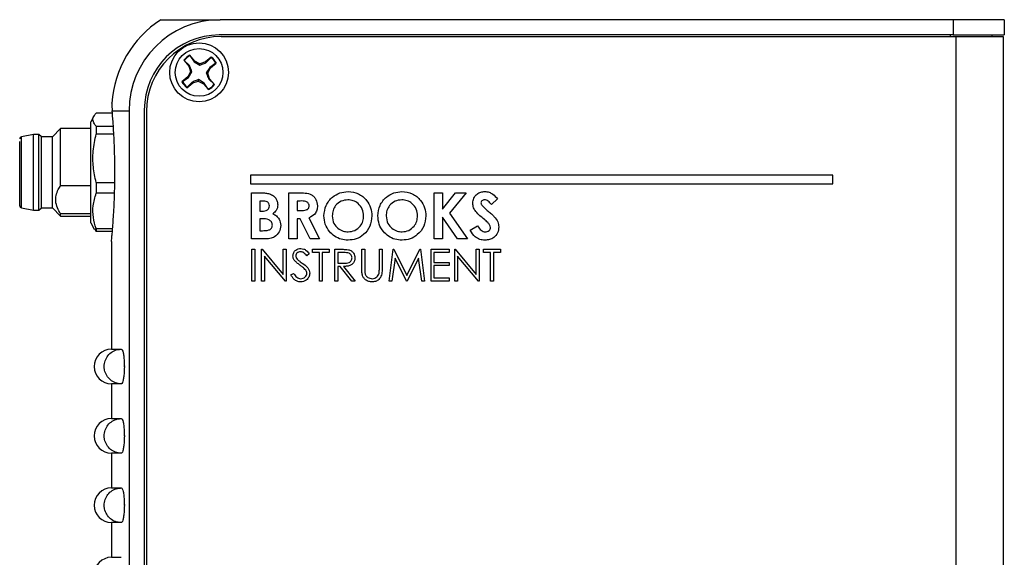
# Model space of a CAD drawing. Header units: inches. Extents: x 6 to 26.3, y 3.7 to 17.6.
# Tile 4 of 24: x 10.7 to 14.2, y 11.6 to 13.5. Entities that reach past the tile are written whole.
import ezdxf

# ---------------------------------------------------------------- set-up
doc = ezdxf.new("R2010")
doc.units = ezdxf.units.IN
doc.header["$LTSCALE"] = 2
doc.header["$MEASUREMENT"] = 0

msp = doc.modelspace()

# ---------------------------------------------------------------- linework, layer by layer
at = {"color": 7, "linetype": 'Continuous', "lineweight": 25}
for p, q in [((14.0638, 13.5344), (11.4208, 13.5344)), ((14.0638, 13.5344), (14.0638, 13.4794)), ((14.2488, 13.5344), (14.0638, 13.5344)), ((14.2488, 13.5344), (14.2488, 13.4794)), ((14.0638, 13.4794), (11.4178, 13.4794)), ((11.4254, 13.4736), (14.0744, 13.4736)), ((14.0638, 13.4794), (14.2488, 13.4794)), ((14.0744, 13.4736), (14.0744, 9.7426)), ((14.0744, 13.4736), (14.2444, 13.4736)), ((14.2038, 13.4794), (14.2038, 13.4736)), ((14.2444, 13.4736), (14.2444, 9.7426)), ((11.29, 13.3886), (11.3078, 13.3675)), ((11.2916, 13.3876), (11.29, 13.3886)), ((11.3107, 13.3691), (11.2916, 13.3876)), ((11.3124, 13.405), (11.3117, 13.4068)), ((11.3294, 13.3856), (11.3117, 13.4068)), ((11.3124, 13.405), (11.3273, 13.3831)), ((11.3273, 13.3831), (11.3294, 13.3856)), ((11.3481, 13.3759), (11.3294, 13.3856)), ((11.3893, 13.4), (11.3682, 13.3822)), ((11.3698, 13.3793), (11.3884, 13.3984)), ((11.3884, 13.3984), (11.3893, 13.4)), ((11.3107, 13.3691), (11.3078, 13.3675)), ((11.3078, 13.3675), (11.3141, 13.3474)), ((11.3273, 13.3831), (11.3477, 13.3706)), ((11.3477, 13.3706), (11.3481, 13.3759)), ((11.3682, 13.3822), (11.3481, 13.3759)), ((11.3698, 13.3793), (11.3682, 13.3822)), ((11.3838, 13.3627), (11.3714, 13.3424)), ((11.3767, 13.3419), (11.3864, 13.3606)), ((11.4058, 13.3776), (11.3838, 13.3627)), ((11.3838, 13.3627), (11.3864, 13.3606)), ((11.3864, 13.3606), (11.4075, 13.3783)), ((11.4058, 13.3776), (11.4075, 13.3783)), ((11.3044, 13.3287), (11.2833, 13.3109)), ((11.285, 13.3116), (11.3069, 13.3266)), ((11.3141, 13.3474), (11.3044, 13.3287)), ((11.3069, 13.3266), (11.3044, 13.3287)), ((11.3069, 13.3266), (11.3194, 13.3469)), ((11.3194, 13.3469), (11.3141, 13.3474)), ((11.3431, 13.3186), (11.3426, 13.3133)), ((11.3634, 13.3062), (11.3431, 13.3186)), ((11.3714, 13.3424), (11.3767, 13.3419)), ((11.383, 13.3218), (11.3767, 13.3419)), ((11.3801, 13.3202), (11.383, 13.3218)), ((11.3801, 13.3202), (11.3991, 13.3016)), ((11.4007, 13.3007), (11.383, 13.3218)), ((11.285, 13.3116), (11.2833, 13.3109)), ((11.3014, 13.2893), (11.3225, 13.307)), ((11.3024, 13.2909), (11.3014, 13.2893)), ((11.3209, 13.3099), (11.3024, 13.2909)), ((11.3209, 13.3099), (11.3225, 13.307)), ((11.3225, 13.307), (11.3426, 13.3133)), ((11.3426, 13.3133), (11.3613, 13.3036)), ((11.3634, 13.3062), (11.3613, 13.3036)), ((11.3613, 13.3036), (11.3791, 13.2825)), ((11.3784, 13.2842), (11.3634, 13.3062)), ((11.3784, 13.2842), (11.3791, 13.2825)), ((11.3991, 13.3016), (11.4007, 13.3007)), ((11.1478, 13.2094), (11.1478, 9.7984)), ((10.967, 13.1888), (10.9544, 13.1669)), ((11.0326, 13.1979), (10.974, 13.1979)), ((11.0319, 13.2064), (11.0928, 13.2064)), ((11.0928, 13.2064), (11.0928, 9.5344)), ((11.1554, 13.2036), (11.1554, 9.8056)), ((10.8461, 13.1419), (10.8166, 13.1124)), ((10.9544, 13.1419), (10.8461, 13.1419)), ((10.8461, 12.9369), (10.8461, 13.1419)), ((10.9544, 12.8554), (10.9544, 13.1669)), ((10.974, 13.1512), (10.974, 13.1225)), ((10.974, 13.1512), (11.0362, 13.1512)), ((10.7477, 13.1203), (10.7049, 13.1124)), ((10.7674, 13.1203), (10.7477, 13.1203)), ((10.7477, 13.0805), (10.7477, 13.1203)), ((10.7772, 13.1124), (10.7674, 13.1203)), ((10.7674, 13.0805), (10.7674, 13.1203)), ((10.8166, 13.1124), (10.7772, 13.1124)), ((10.7772, 13.0749), (10.7772, 13.1124)), ((10.8166, 13.0749), (10.8166, 13.1124)), ((11.0379, 13.1225), (10.974, 13.1225)), ((10.7477, 12.8486), (10.7477, 13.0805)), ((10.7674, 12.8486), (10.7674, 13.0805)), ((10.7772, 12.8565), (10.7772, 13.0749)), ((10.8166, 12.8565), (10.8166, 13.0749)), ((13.6304, 12.9736), (11.5304, 12.9736)), ((11.5304, 12.9736), (11.5304, 12.9426)), ((13.6304, 12.9426), (13.6304, 12.9736)), ((10.8461, 12.9369), (10.9544, 12.9369)), ((10.974, 12.9482), (10.974, 12.909)), ((10.974, 12.9482), (11.0415, 12.9482)), ((11.5304, 12.9426), (13.6304, 12.9426)), ((11.0406, 12.909), (10.974, 12.909)), ((11.5349, 12.9109), (11.5616, 12.9109)), ((11.5349, 12.7442), (11.5349, 12.9109)), ((11.6695, 12.9109), (11.7044, 12.9109)), ((11.6695, 12.7442), (11.6695, 12.9109)), ((12.193, 12.9109), (12.2229, 12.9109)), ((12.193, 12.7442), (12.193, 12.9109)), ((12.2229, 12.8522), (12.2702, 12.9109)), ((12.2229, 12.9109), (12.2229, 12.8522)), ((12.3079, 12.9109), (12.2486, 12.8372)), ((12.2702, 12.9109), (12.3079, 12.9109)), ((12.4216, 12.8886), (12.3993, 12.8682)), ((10.7049, 12.8565), (10.7477, 12.8486)), ((10.7674, 12.8486), (10.7772, 12.8565)), ((10.7772, 12.8565), (10.8166, 12.8565)), ((10.8166, 12.8565), (10.8461, 12.8269)), ((10.9544, 12.802), (10.9544, 12.8554)), ((11.5648, 12.881), (11.5648, 12.8447)), ((11.5742, 12.881), (11.5648, 12.881)), ((11.7096, 12.881), (11.6994, 12.881)), ((11.6994, 12.881), (11.6994, 12.8468)), ((10.7477, 12.8486), (10.7674, 12.8486)), ((10.8461, 12.8269), (10.8461, 12.8343)), ((10.9544, 12.8343), (10.8461, 12.8343)), ((10.8461, 12.8269), (10.9544, 12.8269)), ((11.5648, 12.8447), (11.5727, 12.8447)), ((11.5648, 12.8169), (11.5648, 12.7741)), ((11.5719, 12.8169), (11.5648, 12.8169)), ((11.6994, 12.8468), (11.7111, 12.8468)), ((11.6994, 12.8169), (11.6994, 12.7442)), ((11.7096, 12.8169), (11.6994, 12.8169)), ((11.7463, 12.7442), (11.7096, 12.8169)), ((11.7411, 12.8203), (11.7795, 12.7442)), ((12.2229, 12.8224), (12.2229, 12.7442)), ((12.2777, 12.7442), (12.2229, 12.8224)), ((12.2486, 12.8372), (12.3137, 12.7442)), ((10.9544, 12.802), (10.967, 12.7801)), ((10.974, 12.7814), (10.974, 12.7709)), ((10.974, 12.7814), (11.0335, 12.7814)), ((12.3233, 12.7754), (12.3496, 12.7912)), ((10.968, 12.7806), (10.974, 12.7709)), ((11.0326, 12.7709), (10.974, 12.7709)), ((11.5648, 12.7741), (11.5734, 12.7741)), ((11.0293, 12.735), (11.0293, 12.3469)), ((11.5818, 12.7442), (11.5349, 12.7442)), ((11.6994, 12.7442), (11.6695, 12.7442)), ((11.7795, 12.7442), (11.7463, 12.7442)), ((12.2229, 12.7442), (12.193, 12.7442)), ((12.3137, 12.7442), (12.2777, 12.7442)), ((11.5355, 12.7069), (11.5458, 12.7069)), ((11.5355, 12.5923), (11.5355, 12.7069)), ((11.5458, 12.7069), (11.5458, 12.5923)), ((11.5707, 12.7069), (11.5729, 12.7069)), ((11.5707, 12.5923), (11.5707, 12.7069)), ((11.5729, 12.7069), (11.6486, 12.6167)), ((11.581, 12.6823), (11.581, 12.5923)), ((11.6565, 12.5923), (11.581, 12.6823)), ((11.6486, 12.7069), (11.6589, 12.7069)), ((11.6486, 12.6167), (11.6486, 12.7069)), ((11.6589, 12.7069), (11.6589, 12.5923)), ((11.7426, 12.6905), (11.7333, 12.6834)), ((11.7544, 12.7069), (11.8146, 12.7069)), ((11.7544, 12.6952), (11.7544, 12.7069)), ((11.7793, 12.6952), (11.7544, 12.6952)), ((11.7793, 12.5923), (11.7793, 12.6952)), ((11.7896, 12.6952), (11.7896, 12.5923)), ((11.8146, 12.6952), (11.7896, 12.6952)), ((11.8146, 12.7069), (11.8146, 12.6952)), ((11.8352, 12.7069), (11.8581, 12.7069)), ((11.8352, 12.5923), (11.8352, 12.7069)), ((11.8454, 12.6952), (11.8454, 12.657)), ((11.8669, 12.6952), (11.8454, 12.6952)), ((11.9321, 12.7069), (11.9424, 12.7069)), ((11.9321, 12.6377), (11.9321, 12.7069)), ((11.9424, 12.7069), (11.9424, 12.6383)), ((11.9953, 12.7069), (12.0056, 12.7069)), ((11.9953, 12.6383), (11.9953, 12.7069)), ((12.0056, 12.7069), (12.0056, 12.6377)), ((12.0305, 12.5923), (12.0457, 12.7069)), ((12.0518, 12.675), (12.0409, 12.5923)), ((12.0457, 12.7069), (12.0471, 12.7069)), ((12.0471, 12.7069), (12.0944, 12.6129)), ((12.0934, 12.5923), (12.0518, 12.675)), ((12.0944, 12.6129), (12.1416, 12.7069)), ((12.137, 12.6748), (12.0957, 12.5923)), ((12.148, 12.5923), (12.137, 12.6748)), ((12.1416, 12.7069), (12.1431, 12.7069)), ((12.1431, 12.7069), (12.1583, 12.5923)), ((12.1818, 12.7069), (12.2465, 12.7069)), ((12.1818, 12.5923), (12.1818, 12.7069)), ((12.1921, 12.6952), (12.1921, 12.6599)), ((12.2465, 12.6952), (12.1921, 12.6952)), ((12.2465, 12.7069), (12.2465, 12.6952)), ((12.267, 12.7069), (12.2692, 12.7069)), ((12.267, 12.5923), (12.267, 12.7069)), ((12.2692, 12.7069), (12.3449, 12.6167)), ((12.2773, 12.6823), (12.2773, 12.5923)), ((12.3528, 12.5923), (12.2773, 12.6823)), ((12.3449, 12.7069), (12.3552, 12.7069)), ((12.3449, 12.6167), (12.3449, 12.7069)), ((12.3552, 12.7069), (12.3552, 12.5923)), ((12.3713, 12.7069), (12.4316, 12.7069)), ((12.3713, 12.6952), (12.3713, 12.7069)), ((12.3963, 12.6952), (12.3713, 12.6952)), ((12.3963, 12.5923), (12.3963, 12.6952)), ((12.4066, 12.6952), (12.4066, 12.5923)), ((12.4316, 12.6952), (12.4066, 12.6952)), ((12.4316, 12.7069), (12.4316, 12.6952)), ((11.8454, 12.657), (11.8664, 12.6568)), ((11.8454, 12.6452), (11.8454, 12.5923)), ((11.8538, 12.6452), (11.8454, 12.6452)), ((11.8959, 12.5923), (11.8538, 12.6452)), ((11.8665, 12.6452), (11.9086, 12.5923)), ((12.1921, 12.6599), (12.2465, 12.6599)), ((12.1921, 12.6482), (12.1921, 12.6041)), ((12.2465, 12.6482), (12.1921, 12.6482)), ((12.2465, 12.6599), (12.2465, 12.6482)), ((11.6765, 12.6144), (11.6862, 12.6202)), ((12.1921, 12.6041), (12.2465, 12.6041)), ((12.2465, 12.6041), (12.2465, 12.5923)), ((11.5458, 12.5923), (11.5355, 12.5923)), ((11.581, 12.5923), (11.5707, 12.5923)), ((11.6589, 12.5923), (11.6565, 12.5923)), ((11.7896, 12.5923), (11.7793, 12.5923)), ((11.8454, 12.5923), (11.8352, 12.5923)), ((11.9086, 12.5923), (11.8959, 12.5923)), ((12.0409, 12.5923), (12.0305, 12.5923)), ((12.0957, 12.5923), (12.0934, 12.5923)), ((12.1583, 12.5923), (12.148, 12.5923)), ((12.2465, 12.5923), (12.1818, 12.5923)), ((12.2773, 12.5923), (12.267, 12.5923)), ((12.3552, 12.5923), (12.3528, 12.5923)), ((12.4066, 12.5923), (12.3963, 12.5923)), ((11.0293, 12.3469), (11.0648, 12.3469)), ((11.0758, 12.2831), (11.0758, 12.2857)), ((11.0293, 12.2219), (11.0293, 12.0969)), ((11.0648, 12.2219), (11.0293, 12.2219)), ((11.0293, 12.0969), (11.0648, 12.0969)), ((11.0758, 12.0331), (11.0758, 12.0357)), ((11.0293, 11.9719), (11.0293, 11.8469)), ((11.0648, 11.9719), (11.0293, 11.9719)), ((11.0293, 11.8469), (11.0648, 11.8469)), ((11.0758, 11.7831), (11.0758, 11.7857)), ((11.0293, 11.7219), (11.0293, 11.5969)), ((11.0648, 11.7219), (11.0293, 11.7219)), ((11.0293, 11.5969), (11.0648, 11.5969))]:
    msp.add_line(p, q, dxfattribs=at)
at = {"color": 8, "linetype": 'Continuous', "lineweight": 25}
for p, q in [((14.0538, 13.4794), (14.0538, 13.4736)), ((10.7049, 13.0749), (10.7049, 13.1124)), ((10.7049, 12.8565), (10.7049, 13.0749))]:
    msp.add_line(p, q, dxfattribs=at)
at = {"color": 7, "linetype": 'Continuous', "lineweight": 25}
for radius in [0.106, 0.086]:
    msp.add_circle((11.3454, 13.3446), radius, dxfattribs=at)
for centre, radius, start, end in [((11.4208, 13.2064), 0.3915, 123.0913, 175.9557), ((11.4208, 13.2064), 0.328, 90, 180), ((11.4178, 13.2094), 0.27, 90, 180), ((11.4254, 13.2036), 0.27, 90, 180), ((11.3454, 13.3446), 0.0707, 118.463, 141.537), ((11.3454, 13.3446), 0.0688, 118.6604, 141.3396), ((11.3454, 13.3446), 0.0688, 28.6604, 51.3396), ((11.3454, 13.3446), 0.0707, 28.463, 51.537), ((11.3454, 13.3446), 0.0707, 208.463, 231.537), ((11.3454, 13.3446), 0.0688, 208.6604, 231.3396), ((11.3454, 13.3446), 0.0688, 298.6604, 321.3396), ((11.3454, 13.3446), 0.0707, 298.463, 321.537), ((10.7063, 13.1046), 0.00787, 100.4328, 180), ((10.7063, 12.8642), 0.00787, 180, 259.5672), ((11.0293, 12.2844), 0.0625, 90, 270), ((11.0293, 12.0344), 0.0625, 90, 270), ((11.0293, 11.7844), 0.0625, 90, 270), ((11.0293, 11.5344), 0.0625, 90, 270)]:
    msp.add_arc(centre, radius, start, end, dxfattribs=at)
for points, knots in [([(11.207, 13.5344), (11.2077, 13.5344), (11.209, 13.5344), (11.2203, 13.5344), (11.2391, 13.5344), (11.2635, 13.5344), (11.2895, 13.5344), (11.3149, 13.5344), (11.3449, 13.5344), (11.3788, 13.5344), (11.4036, 13.5344), (11.4169, 13.5344), (11.4208, 13.5344)], [0, 0, 0, 0, 0.154392, 0.308829, 0.467884, 0.626767, 0.704229, 0.782369, 0.878698, 0.937092, 0.981826, 1, 1, 1, 1]), ([(11.3194, 13.3469), (11.3173, 13.3525), (11.3142, 13.3604), (11.3115, 13.3671), (11.3107, 13.3691)], [0, 0, 0, 0, 0.705549, 1, 1, 1, 1]), ([(11.3477, 13.3706), (11.3532, 13.3727), (11.3611, 13.3758), (11.3678, 13.3785), (11.3698, 13.3793)], [0, 0, 0, 0, 0.705549, 1, 1, 1, 1]), ([(11.3431, 13.3186), (11.3375, 13.3165), (11.3296, 13.3135), (11.3229, 13.3107), (11.3209, 13.3099)], [0, 0, 0, 0, 0.7055493, 1, 1, 1, 1]), ([(11.3714, 13.3424), (11.3735, 13.3368), (11.3765, 13.3289), (11.3793, 13.3222), (11.3801, 13.3202)], [0, 0, 0, 0, 0.705549, 1, 1, 1, 1]), ([(11.0303, 13.234), (11.0303, 13.2341), (11.0302, 13.2352), (11.0303, 13.2297), (11.0313, 13.2154), (11.0319, 13.2064)], [0, 0, 0, 0, 0.050491, 0.407645, 1, 1, 1, 1]), ([(10.974, 13.1512), (10.9702, 13.1561), (10.9624, 13.1661), (10.9617, 13.182), (10.9698, 13.1925), (10.974, 13.1979)], [0, 0, 0, 0, 0.319363, 0.646403, 1, 1, 1, 1]), ([(11.0293, 12.735), (11.0293, 12.7348), (11.0292, 12.7337), (11.0297, 12.7387), (11.0308, 12.7499), (11.0325, 12.7685), (11.0345, 12.7929), (11.0366, 12.8229), (11.0386, 12.8574), (11.0403, 12.8958), (11.0414, 12.9363), (11.0419, 12.9786), (11.0416, 13.0205), (11.0407, 13.0617), (11.0392, 13.1005), (11.0372, 13.1361), (11.0346, 13.1746), (11.0329, 13.1943), (11.0319, 13.2064)], [0, 0, 0, 0, 0.012444, 0.074572, 0.138501, 0.20066, 0.264607, 0.327037, 0.391271, 0.453792, 0.518138, 0.580425, 0.64453, 0.706624, 0.770511, 0.832753, 0.896784, 1, 1, 1, 1]), ([(10.974, 12.9482), (10.9702, 12.9666), (10.9624, 13.0038), (10.9617, 13.0629), (10.9698, 13.1021), (10.974, 13.1225)], [0, 0, 0, 0, 0.319363, 0.646403, 1, 1, 1, 1]), ([(10.6985, 13.0694), (10.6985, 13.0798), (10.6985, 13.0903), (10.6985, 13.0949), (10.6985, 13.0949)], [0, 0, 0, 0, 0.986207, 1, 1, 1, 1]), ([(10.6985, 12.8642), (10.6985, 12.8647), (10.6985, 12.8656), (10.6985, 12.8755), (10.6985, 12.8973), (10.6985, 12.9298), (10.6985, 12.9599), (10.6985, 12.9844), (10.6985, 13.0089), (10.6985, 13.0393), (10.6985, 13.0576), (10.6985, 13.0694)], [0, 0, 0, 0, 0.086815, 0.173705, 0.333333, 0.492962, 0.579777, 0.666667, 0.753482, 0.840371, 1, 1, 1, 1]), ([(10.8461, 12.8343), (10.8418, 12.8415), (10.8332, 12.8561), (10.8275, 12.8789), (10.8291, 12.9015), (10.8361, 12.9206), (10.8432, 12.9322), (10.8461, 12.9369)], [0, 0, 0, 0, 0.219588, 0.446199, 0.64573, 0.85388, 1, 1, 1, 1]), ([(10.974, 12.7814), (10.9702, 12.7949), (10.9624, 12.8221), (10.9617, 12.8654), (10.9698, 12.8941), (10.974, 12.909)], [0, 0, 0, 0, 0.319363, 0.646403, 1, 1, 1, 1]), ([(11.5616, 12.9109), (11.568, 12.9109), (11.5794, 12.9109), (11.5906, 12.9088), (11.5956, 12.9079)], [0, 0, 0, 0, 0.560274, 1, 1, 1, 1]), ([(11.5956, 12.9079), (11.6006, 12.9062), (11.6107, 12.9027), (11.6215, 12.8922), (11.628, 12.8799), (11.6286, 12.8716), (11.6289, 12.8674)], [0, 0, 0, 0, 0.280133, 0.559769, 0.779782, 1, 1, 1, 1]), ([(11.7044, 12.9109), (11.7122, 12.9108), (11.7279, 12.9106), (11.7479, 12.9065), (11.7603, 12.8964), (11.7698, 12.8835), (11.7711, 12.8715), (11.7721, 12.8636)], [0, 0, 0, 0, 0.2511787, 0.5005926, 0.6258505, 0.7511592, 1, 1, 1, 1]), ([(11.7956, 12.8276), (11.7971, 12.8405), (11.8002, 12.8661), (11.8235, 12.8949), (11.8522, 12.9122), (11.8724, 12.9142), (11.8824, 12.9152)], [0, 0, 0, 0, 0.279652, 0.5592132, 0.7796517, 1, 1, 1, 1]), ([(11.8824, 12.9152), (11.8953, 12.9136), (11.921, 12.9103), (11.949, 12.8861), (11.9661, 12.8574), (11.9678, 12.8372), (11.9686, 12.8271)], [0, 0, 0, 0, 0.279373, 0.559177, 0.779507, 1, 1, 1, 1]), ([(11.99, 12.8276), (11.9916, 12.8405), (11.9946, 12.8661), (12.0179, 12.8949), (12.0467, 12.9122), (12.0668, 12.9142), (12.0769, 12.9152)], [0, 0, 0, 0, 0.279652, 0.559213, 0.779652, 1, 1, 1, 1]), ([(12.0769, 12.9152), (12.0897, 12.9136), (12.1154, 12.9103), (12.1435, 12.8861), (12.1606, 12.8574), (12.1623, 12.8372), (12.1631, 12.8271)], [0, 0, 0, 0, 0.279373, 0.559177, 0.779507, 1, 1, 1, 1]), ([(12.3319, 12.8729), (12.3327, 12.8792), (12.3343, 12.8919), (12.3463, 12.9058), (12.3607, 12.914), (12.3706, 12.9148), (12.3756, 12.9152)], [0, 0, 0, 0, 0.279395, 0.559183, 0.779455, 1, 1, 1, 1]), ([(12.3756, 12.9152), (12.3808, 12.9147), (12.3911, 12.9137), (12.4075, 12.9046), (12.4163, 12.8947), (12.4216, 12.8886)], [0, 0, 0, 0, 0.279854, 0.559635, 1, 1, 1, 1]), ([(11.5727, 12.8447), (11.5761, 12.8448), (11.5829, 12.845), (11.592, 12.8484), (11.5982, 12.8553), (11.5987, 12.8607), (11.599, 12.8634)], [0, 0, 0, 0, 0.28109, 0.560548, 0.780097, 1, 1, 1, 1]), ([(11.599, 12.8634), (11.5986, 12.8663), (11.5981, 12.8707), (11.5944, 12.8752), (11.5874, 12.8802), (11.58, 12.8807), (11.5742, 12.881)], [0, 0, 0, 0, 0.24957, 0.375336, 0.50123, 1, 1, 1, 1]), ([(11.6289, 12.8674), (11.6287, 12.8639), (11.6282, 12.8568), (11.6228, 12.845), (11.6159, 12.839), (11.6116, 12.8353)], [0, 0, 0, 0, 0.280312, 0.560497, 1, 1, 1, 1]), ([(11.7421, 12.864), (11.742, 12.8657), (11.7417, 12.8692), (11.739, 12.8737), (11.735, 12.8772), (11.7254, 12.8815), (11.7166, 12.8812), (11.7096, 12.881)], [0, 0, 0, 0, 0.124882, 0.249748, 0.37481, 0.500002, 1, 1, 1, 1]), ([(11.7111, 12.8468), (11.7179, 12.8469), (11.7264, 12.847), (11.7359, 12.8507), (11.7397, 12.8542), (11.7419, 12.8589), (11.7421, 12.8623), (11.7421, 12.864)], [0, 0, 0, 0, 0.500158, 0.625286, 0.749983, 0.874845, 1, 1, 1, 1]), ([(11.7721, 12.8636), (11.7717, 12.8582), (11.771, 12.8475), (11.7615, 12.83), (11.7488, 12.824), (11.7411, 12.8203)], [0, 0, 0, 0, 0.281092, 0.56133, 1, 1, 1, 1]), ([(11.882, 12.8853), (11.8735, 12.8843), (11.8565, 12.8824), (11.8377, 12.8665), (11.8269, 12.8472), (11.826, 12.8339), (11.8255, 12.8272)], [0, 0, 0, 0, 0.279587, 0.559106, 0.779351, 1, 1, 1, 1]), ([(11.9387, 12.8275), (11.9378, 12.8359), (11.9359, 12.8529), (11.9206, 12.8718), (11.9019, 12.8835), (11.8886, 12.8847), (11.882, 12.8853)], [0, 0, 0, 0, 0.27975, 0.559445, 0.779656, 1, 1, 1, 1]), ([(12.0764, 12.8853), (12.0679, 12.8843), (12.0509, 12.8824), (12.0322, 12.8665), (12.0214, 12.8472), (12.0204, 12.8339), (12.0199, 12.8272)], [0, 0, 0, 0, 0.279587, 0.559106, 0.779351, 1, 1, 1, 1]), ([(12.1332, 12.8275), (12.1322, 12.8359), (12.1304, 12.8529), (12.1151, 12.8718), (12.0963, 12.8835), (12.0831, 12.8847), (12.0764, 12.8853)], [0, 0, 0, 0, 0.27975, 0.559445, 0.779656, 1, 1, 1, 1]), ([(12.3739, 12.8144), (12.3632, 12.8233), (12.3484, 12.8357), (12.3341, 12.8565), (12.3326, 12.8675), (12.3319, 12.8729)], [0, 0, 0, 0, 0.560844, 0.780722, 1, 1, 1, 1]), ([(12.3753, 12.8853), (12.3735, 12.8851), (12.3699, 12.8849), (12.3655, 12.8822), (12.3624, 12.8786), (12.362, 12.8758), (12.3618, 12.8743)], [0, 0, 0, 0, 0.280377, 0.560079, 0.780465, 1, 1, 1, 1]), ([(12.3618, 12.8743), (12.362, 12.8727), (12.3623, 12.8698), (12.3639, 12.8674), (12.3646, 12.8664)], [0, 0, 0, 0, 0.559238, 1, 1, 1, 1]), ([(12.3646, 12.8664), (12.3686, 12.8622), (12.3758, 12.8547), (12.3837, 12.8479), (12.3872, 12.8449)], [0, 0, 0, 0, 0.559768, 1, 1, 1, 1]), ([(12.3993, 12.8682), (12.3958, 12.8727), (12.3909, 12.8791), (12.382, 12.8845), (12.3775, 12.885), (12.3753, 12.8853)], [0, 0, 0, 0, 0.5598, 0.780117, 1, 1, 1, 1]), ([(11.6097, 12.7936), (11.6095, 12.7957), (11.6092, 12.7999), (11.6065, 12.8057), (11.6021, 12.8102), (11.5911, 12.8164), (11.5804, 12.8167), (11.5719, 12.8169)], [0, 0, 0, 0, 0.125209, 0.250312, 0.375529, 0.500753, 1, 1, 1, 1]), ([(11.6116, 12.8353), (11.616, 12.8328), (11.6249, 12.8279), (11.6371, 12.8137), (11.6386, 12.8005), (11.6396, 12.7925)], [0, 0, 0, 0, 0.281308, 0.561672, 1, 1, 1, 1]), ([(11.8827, 12.74), (11.8741, 12.7405), (11.8569, 12.7417), (11.8333, 12.7532), (11.8134, 12.7719), (11.7982, 12.7973), (11.7964, 12.8175), (11.7956, 12.8276)], [0, 0, 0, 0, 0.186864, 0.3735069, 0.5603401, 0.780139, 1, 1, 1, 1]), ([(11.8255, 12.8272), (11.8265, 12.8175), (11.8282, 12.8002), (11.8405, 12.788), (11.846, 12.7827)], [0, 0, 0, 0, 0.5593913, 1, 1, 1, 1]), ([(11.8826, 12.7699), (11.891, 12.7709), (11.9078, 12.7729), (11.9261, 12.7888), (11.9372, 12.8076), (11.9382, 12.8209), (11.9387, 12.8275)], [0, 0, 0, 0, 0.279435, 0.559151, 0.779445, 1, 1, 1, 1]), ([(11.9686, 12.8271), (11.9672, 12.8143), (11.9644, 12.7887), (11.9411, 12.7602), (11.9128, 12.7426), (11.8927, 12.7408), (11.8827, 12.74)], [0, 0, 0, 0, 0.279668, 0.5593987, 0.7796238, 1, 1, 1, 1]), ([(12.0771, 12.74), (12.0685, 12.7405), (12.0514, 12.7417), (12.0277, 12.7532), (12.0079, 12.7719), (11.9927, 12.7973), (11.9909, 12.8175), (11.99, 12.8276)], [0, 0, 0, 0, 0.186864, 0.373507, 0.56034, 0.780139, 1, 1, 1, 1]), ([(12.0199, 12.8272), (12.0209, 12.8175), (12.0227, 12.8002), (12.035, 12.788), (12.0404, 12.7827)], [0, 0, 0, 0, 0.559391, 1, 1, 1, 1]), ([(12.077, 12.7699), (12.0854, 12.7709), (12.1022, 12.7729), (12.1206, 12.7888), (12.1316, 12.8076), (12.1326, 12.8209), (12.1332, 12.8275)], [0, 0, 0, 0, 0.2794346, 0.5591506, 0.7794454, 1, 1, 1, 1]), ([(12.1631, 12.8271), (12.1617, 12.8143), (12.1588, 12.7887), (12.1355, 12.7602), (12.1072, 12.7426), (12.0872, 12.7408), (12.0771, 12.74)], [0, 0, 0, 0, 0.279668, 0.559399, 0.779624, 1, 1, 1, 1]), ([(12.3872, 12.8449), (12.3913, 12.8414), (12.3986, 12.8351), (12.4056, 12.8285), (12.4087, 12.8256)], [0, 0, 0, 0, 0.560045, 1, 1, 1, 1]), ([(12.4087, 12.8256), (12.4141, 12.8194), (12.4238, 12.8083), (12.4253, 12.7938), (12.4259, 12.7874)], [0, 0, 0, 0, 0.560209, 1, 1, 1, 1]), ([(11.5734, 12.7741), (11.5813, 12.7742), (11.5911, 12.7743), (11.602, 12.7786), (11.6065, 12.7825), (11.6093, 12.7878), (11.6095, 12.7917), (11.6097, 12.7936)], [0, 0, 0, 0, 0.500132, 0.625245, 0.750148, 0.874948, 1, 1, 1, 1]), ([(11.6396, 12.7925), (11.6384, 12.7846), (11.6361, 12.7687), (11.62, 12.7517), (11.6005, 12.7448), (11.588, 12.7444), (11.5818, 12.7442)], [0, 0, 0, 0, 0.279164, 0.55844, 0.778689, 1, 1, 1, 1]), ([(11.846, 12.7827), (11.8522, 12.7786), (11.8634, 12.7712), (11.8767, 12.7703), (11.8826, 12.7699)], [0, 0, 0, 0, 0.55937, 1, 1, 1, 1]), ([(12.0404, 12.7827), (12.0467, 12.7786), (12.0579, 12.7712), (12.0712, 12.7703), (12.077, 12.7699)], [0, 0, 0, 0, 0.55937, 1, 1, 1, 1]), ([(12.3496, 12.7912), (12.3533, 12.7854), (12.3584, 12.7774), (12.3689, 12.7707), (12.3743, 12.7702), (12.377, 12.7699)], [0, 0, 0, 0, 0.559407, 0.779869, 1, 1, 1, 1]), ([(12.396, 12.7857), (12.3953, 12.7891), (12.3938, 12.796), (12.3847, 12.805), (12.378, 12.8108), (12.3739, 12.8144)], [0, 0, 0, 0, 0.277776, 0.558333, 1, 1, 1, 1]), ([(12.4259, 12.7874), (12.4251, 12.7801), (12.4235, 12.7656), (12.4097, 12.7496), (12.3929, 12.7411), (12.3816, 12.7403), (12.3759, 12.74)], [0, 0, 0, 0, 0.27962, 0.55896, 0.7792, 1, 1, 1, 1]), ([(12.377, 12.7699), (12.3795, 12.7701), (12.3847, 12.7705), (12.3908, 12.7745), (12.3952, 12.7796), (12.3957, 12.7836), (12.396, 12.7857)], [0, 0, 0, 0, 0.280345, 0.5601946, 0.7804347, 1, 1, 1, 1]), ([(12.3759, 12.74), (12.3696, 12.7404), (12.357, 12.7414), (12.3368, 12.7529), (12.3284, 12.7669), (12.3233, 12.7754)], [0, 0, 0, 0, 0.280457, 0.5604729, 1, 1, 1, 1]), ([(11.6838, 12.6831), (11.6843, 12.6872), (11.6853, 12.6953), (11.6932, 12.7042), (11.7025, 12.709), (11.7089, 12.7096), (11.7121, 12.7099)], [0, 0, 0, 0, 0.279531, 0.558833, 0.779349, 1, 1, 1, 1]), ([(11.6903, 12.6657), (11.6882, 12.6686), (11.6846, 12.6739), (11.6841, 12.6803), (11.6838, 12.6831)], [0, 0, 0, 0, 0.559822, 1, 1, 1, 1]), ([(11.7109, 12.6981), (11.7086, 12.6979), (11.704, 12.6976), (11.6984, 12.694), (11.6947, 12.6891), (11.6943, 12.6854), (11.6941, 12.6836)], [0, 0, 0, 0, 0.280299, 0.559832, 0.7799, 1, 1, 1, 1]), ([(11.6941, 12.6836), (11.6943, 12.682), (11.6945, 12.6788), (11.697, 12.6735), (11.6999, 12.6706), (11.7017, 12.6688)], [0, 0, 0, 0, 0.279931, 0.559779, 1, 1, 1, 1]), ([(11.7333, 12.6834), (11.7301, 12.6876), (11.7256, 12.6934), (11.7171, 12.6976), (11.713, 12.6979), (11.7109, 12.6981)], [0, 0, 0, 0, 0.55983, 0.779867, 1, 1, 1, 1]), ([(11.7121, 12.7099), (11.7156, 12.7095), (11.7227, 12.7088), (11.7337, 12.7021), (11.7392, 12.6949), (11.7426, 12.6905)], [0, 0, 0, 0, 0.279791, 0.559491, 1, 1, 1, 1]), ([(11.8581, 12.7069), (11.863, 12.7069), (11.8716, 12.707), (11.8803, 12.7058), (11.884, 12.7054)], [0, 0, 0, 0, 0.56024, 1, 1, 1, 1]), ([(11.8664, 12.6568), (11.8698, 12.6569), (11.8766, 12.657), (11.8852, 12.6587), (11.891, 12.6624), (11.8943, 12.6664), (11.8965, 12.6712), (11.8967, 12.6746), (11.8969, 12.6763)], [0, 0, 0, 0, 0.250502, 0.499944, 0.625007, 0.750039, 0.874999, 1, 1, 1, 1]), ([(11.9071, 12.6763), (11.9068, 12.6726), (11.9062, 12.6654), (11.9006, 12.6558), (11.8912, 12.6488), (11.8793, 12.6456), (11.8708, 12.6453), (11.8665, 12.6452)], [0, 0, 0, 0, 0.186619, 0.372978, 0.55941, 0.779356, 1, 1, 1, 1]), ([(11.8969, 12.6763), (11.8967, 12.678), (11.8965, 12.6813), (11.8942, 12.6859), (11.891, 12.6898), (11.8854, 12.6936), (11.8769, 12.695), (11.8703, 12.6951), (11.8669, 12.6952)], [0, 0, 0, 0, 0.125026, 0.250085, 0.375131, 0.500185, 0.749482, 1, 1, 1, 1]), ([(11.884, 12.7054), (11.8876, 12.7042), (11.8948, 12.7018), (11.9024, 12.6941), (11.9066, 12.6852), (11.907, 12.6792), (11.9071, 12.6763)], [0, 0, 0, 0, 0.279813, 0.559507, 0.779611, 1, 1, 1, 1]), ([(11.709, 12.6501), (11.7053, 12.6527), (11.6986, 12.6574), (11.6928, 12.6632), (11.6903, 12.6657)], [0, 0, 0, 0, 0.560413, 1, 1, 1, 1]), ([(11.7017, 12.6688), (11.7045, 12.6666), (11.7096, 12.6627), (11.7148, 12.659), (11.7171, 12.6574)], [0, 0, 0, 0, 0.5599058, 1, 1, 1, 1]), ([(11.7297, 12.6318), (11.7262, 12.6356), (11.7198, 12.6423), (11.7123, 12.6477), (11.709, 12.6501)], [0, 0, 0, 0, 0.559506, 1, 1, 1, 1]), ([(11.7171, 12.6574), (11.7243, 12.6521), (11.7343, 12.6447), (11.7428, 12.6309), (11.7437, 12.6239), (11.7441, 12.6204)], [0, 0, 0, 0, 0.560137, 0.780269, 1, 1, 1, 1]), ([(11.7113, 12.5894), (11.7071, 12.5898), (11.6986, 12.5907), (11.6856, 12.5993), (11.6799, 12.6087), (11.6765, 12.6144)], [0, 0, 0, 0, 0.279885, 0.559677, 1, 1, 1, 1]), ([(11.6862, 12.6202), (11.6896, 12.615), (11.6943, 12.6077), (11.7041, 12.6019), (11.7089, 12.6014), (11.7113, 12.6011)], [0, 0, 0, 0, 0.559321, 0.779782, 1, 1, 1, 1]), ([(11.7113, 12.6011), (11.7144, 12.6015), (11.7206, 12.6021), (11.7281, 12.6067), (11.7329, 12.6133), (11.7335, 12.6181), (11.7338, 12.6206)], [0, 0, 0, 0, 0.280186, 0.560056, 0.780161, 1, 1, 1, 1]), ([(11.7441, 12.6204), (11.7434, 12.6157), (11.7422, 12.6063), (11.733, 12.5964), (11.7224, 12.5903), (11.715, 12.5897), (11.7113, 12.5894)], [0, 0, 0, 0, 0.279159, 0.559084, 0.779442, 1, 1, 1, 1]), ([(11.7338, 12.6206), (11.7335, 12.6228), (11.733, 12.6269), (11.7307, 12.6303), (11.7297, 12.6318)], [0, 0, 0, 0, 0.559024, 1, 1, 1, 1]), ([(11.9342, 12.6136), (11.9334, 12.618), (11.9321, 12.626), (11.9321, 12.6341), (11.9321, 12.6377)], [0, 0, 0, 0, 0.5594986, 1, 1, 1, 1]), ([(11.97, 12.5894), (11.9656, 12.5897), (11.9569, 12.5903), (11.946, 12.596), (11.9379, 12.604), (11.9354, 12.6104), (11.9342, 12.6136)], [0, 0, 0, 0, 0.280229, 0.559928, 0.779952, 1, 1, 1, 1]), ([(11.9424, 12.6383), (11.9424, 12.6354), (11.9424, 12.6303), (11.9427, 12.6253), (11.9429, 12.623)], [0, 0, 0, 0, 0.560124, 1, 1, 1, 1]), ([(11.9429, 12.623), (11.9436, 12.6195), (11.945, 12.6125), (11.9548, 12.6035), (11.9639, 12.602), (11.9694, 12.6011)], [0, 0, 0, 0, 0.2809786, 0.5607706, 1, 1, 1, 1]), ([(11.9694, 12.6011), (11.9725, 12.6015), (11.9789, 12.6022), (11.9865, 12.607), (11.9917, 12.6134), (11.9933, 12.6181), (11.9941, 12.6205)], [0, 0, 0, 0, 0.279735, 0.559355, 0.779578, 1, 1, 1, 1]), ([(12.0056, 12.6377), (12.0055, 12.6313), (12.0053, 12.6186), (11.9983, 12.6017), (11.985, 12.591), (11.975, 12.5899), (11.97, 12.5894)], [0, 0, 0, 0, 0.281691, 0.560158, 0.780095, 1, 1, 1, 1]), ([(11.9941, 12.6205), (11.9945, 12.6238), (11.9953, 12.6297), (11.9953, 12.6356), (11.9953, 12.6383)], [0, 0, 0, 0, 0.559624, 1, 1, 1, 1]), ([(11.0648, 12.2219), (11.0646, 12.2219), (11.0575, 12.222), (11.0434, 12.2246), (11.0251, 12.2351), (11.0112, 12.2512), (11.0044, 12.2687), (11.0025, 12.287), (11.0055, 12.3055), (11.0158, 12.3242), (11.0315, 12.3384), (11.0488, 12.3459), (11.0602, 12.3466), (11.0648, 12.3469)], [0, 0, 0, 0, 0.003363, 0.110737, 0.218119, 0.325491, 0.432841, 0.500009, 0.607329, 0.714642, 0.821959, 0.929297, 1, 1, 1, 1]), ([(11.0648, 12.3469), (11.066, 12.3463), (11.0683, 12.3449), (11.0716, 12.3344), (11.0742, 12.3189), (11.0756, 12.3017), (11.0757, 12.2903), (11.0758, 12.2857)], [0, 0, 0, 0, 0.214202, 0.428403, 0.642626, 0.856874, 1, 1, 1, 1]), ([(11.0758, 12.2857), (11.0758, 12.2857), (11.0756, 12.2856), (11.0753, 12.2854), (11.0751, 12.2849), (11.075, 12.2845), (11.0751, 12.284), (11.0752, 12.2836), (11.0755, 12.2833), (11.0757, 12.2832), (11.0758, 12.2831)], [0, 0, 0, 0, 0.019048, 0.179299, 0.339528, 0.499758, 0.600039, 0.76032, 0.920646, 1, 1, 1, 1]), ([(11.0758, 12.2831), (11.0756, 12.2762), (11.0754, 12.2624), (11.0734, 12.244), (11.0705, 12.2302), (11.0675, 12.223), (11.0656, 12.2222), (11.0648, 12.2219)], [0, 0, 0, 0, 0.215567, 0.431249, 0.645508, 0.859756, 1, 1, 1, 1]), ([(11.0648, 11.9719), (11.0646, 11.9719), (11.0575, 11.972), (11.0434, 11.9746), (11.0251, 11.9851), (11.0112, 12.0012), (11.0044, 12.0187), (11.0025, 12.037), (11.0055, 12.0555), (11.0158, 12.0742), (11.0315, 12.0884), (11.0488, 12.0959), (11.0602, 12.0966), (11.0648, 12.0969)], [0, 0, 0, 0, 0.003363, 0.110737, 0.218119, 0.325491, 0.432841, 0.500009, 0.607329, 0.714642, 0.821959, 0.929297, 1, 1, 1, 1]), ([(11.0648, 12.0969), (11.066, 12.0963), (11.0683, 12.0949), (11.0716, 12.0844), (11.0742, 12.0689), (11.0756, 12.0517), (11.0757, 12.0403), (11.0758, 12.0357)], [0, 0, 0, 0, 0.214202, 0.428403, 0.642626, 0.856874, 1, 1, 1, 1]), ([(11.0758, 12.0357), (11.0758, 12.0357), (11.0756, 12.0356), (11.0753, 12.0354), (11.0751, 12.0349), (11.075, 12.0345), (11.0751, 12.034), (11.0752, 12.0336), (11.0755, 12.0333), (11.0757, 12.0332), (11.0758, 12.0331)], [0, 0, 0, 0, 0.019048, 0.179299, 0.339528, 0.499758, 0.600039, 0.76032, 0.920646, 1, 1, 1, 1]), ([(11.0758, 12.0331), (11.0756, 12.0262), (11.0754, 12.0124), (11.0734, 11.994), (11.0705, 11.9802), (11.0675, 11.973), (11.0656, 11.9722), (11.0648, 11.9719)], [0, 0, 0, 0, 0.215567, 0.431249, 0.645508, 0.859756, 1, 1, 1, 1]), ([(11.0648, 11.7219), (11.0646, 11.7219), (11.0575, 11.722), (11.0434, 11.7246), (11.0251, 11.7351), (11.0112, 11.7512), (11.0044, 11.7687), (11.0025, 11.787), (11.0055, 11.8055), (11.0158, 11.8242), (11.0315, 11.8384), (11.0488, 11.8459), (11.0602, 11.8466), (11.0648, 11.8469)], [0, 0, 0, 0, 0.003363, 0.110737, 0.218119, 0.325491, 0.432841, 0.500009, 0.607329, 0.714642, 0.821959, 0.929297, 1, 1, 1, 1]), ([(11.0648, 11.8469), (11.066, 11.8463), (11.0683, 11.8449), (11.0716, 11.8344), (11.0742, 11.8189), (11.0756, 11.8017), (11.0757, 11.7903), (11.0758, 11.7857)], [0, 0, 0, 0, 0.214202, 0.428403, 0.642626, 0.856874, 1, 1, 1, 1]), ([(11.0758, 11.7831), (11.0756, 11.7762), (11.0754, 11.7624), (11.0734, 11.744), (11.0705, 11.7302), (11.0675, 11.723), (11.0656, 11.7222), (11.0648, 11.7219)], [0, 0, 0, 0, 0.215567, 0.431249, 0.645508, 0.859756, 1, 1, 1, 1]), ([(11.0758, 11.7857), (11.0758, 11.7857), (11.0756, 11.7856), (11.0753, 11.7854), (11.0751, 11.7849), (11.075, 11.7845), (11.0751, 11.784), (11.0752, 11.7836), (11.0755, 11.7833), (11.0757, 11.7832), (11.0758, 11.7831)], [0, 0, 0, 0, 0.019048, 0.179299, 0.339528, 0.499758, 0.600039, 0.76032, 0.920646, 1, 1, 1, 1])]:
    msp.add_open_spline(points, degree=3, knots=knots, dxfattribs=at)

doc.saveas('drawing.dxf')
